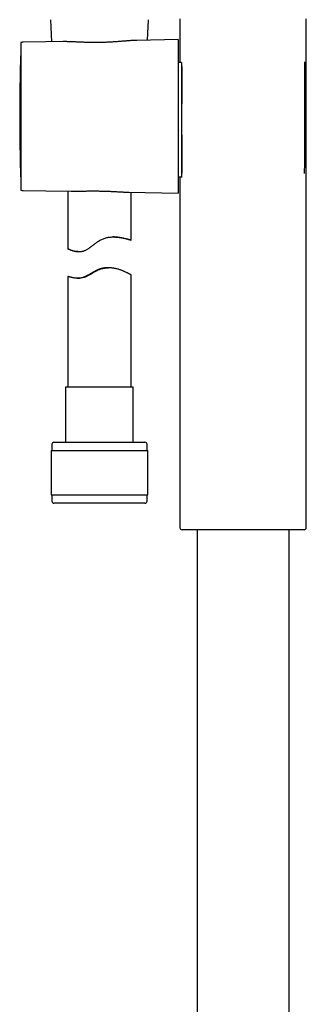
# Model space of a CAD drawing. Header units: millimetres. Extents: x 8 to 1128, y 12 to 2387.
# Tile 45 of 91: x 452 to 520, y 1877 to 2111. Entities that reach past the tile are written whole.
import ezdxf

# ---------------------------------------------------------------- set-up
doc = ezdxf.new("R2010")
doc.units = ezdxf.units.MM

msp = doc.modelspace()

# ---------------------------------------------------------------- linework, layer by layer
at = {"color": 7, "linetype": 'Continuous', "lineweight": 30}
for p, q in [((459.45, 2110.99), (459.67, 2105.72)), ((482.49, 2106.12), (482.7, 2110.99)), ((490.19, 2111.19), (490.19, 2100.78)), ((520.19, 1990.19), (520.19, 2111.19)), ((452.7, 2105.6), (452.43, 2105.6)), ((452.43, 2105.6), (452.43, 2070.42)), ((458.37, 2105.7), (452.92, 2105.65)), ((462.48, 2105.77), (458.37, 2105.7)), ((462.66, 2105.78), (462.48, 2105.77)), ((489.73, 2106.25), (479.93, 2106.08)), ((489.73, 2106.25), (489.73, 2069.77)), ((490.57, 2100.78), (489.73, 2100.79)), ((489.73, 2073.6), (490.57, 2073.61)), ((490.19, 2073.61), (490.19, 1990.19)), ((452.43, 2070.42), (452.7, 2070.41)), ((452.92, 2070.36), (458.37, 2070.32)), ((458.37, 2070.32), (464.33, 2070.21)), ((463.57, 2070.23), (463.57, 2056.53)), ((478.04, 2069.97), (489.73, 2069.77)), ((478.57, 2058.57), (478.57, 2069.96)), ((463.58, 2056.53), (463.58, 2056.53)), ((465.95, 2055.83), (466.19, 2055.83)), ((473.02, 2052), (472.93, 2052)), ((473.24, 2052), (473.16, 2052)), ((463.57, 2049.95), (463.57, 2023.64)), ((463.58, 2049.95), (463.58, 2049.95)), ((467.33, 2049.74), (467.32, 2049.74)), ((478.57, 2023.64), (478.57, 2050.31)), ((463.02, 2023.64), (463.02, 2010.51)), ((479.12, 2023.64), (463.02, 2023.64)), ((479.12, 2010.51), (479.12, 2023.64)), ((459.77, 2010.01), (459.77, 2008.51)), ((460.27, 2010.51), (481.87, 2010.51)), ((482.37, 2008.51), (482.37, 2010.01)), ((459.6, 2008.51), (459.6, 1998.01)), ((459.6, 2008.51), (482.55, 2008.51)), ((482.55, 1998.01), (482.55, 2008.51)), ((459.6, 1998.01), (482.55, 1998.01)), ((459.77, 1998.01), (459.77, 1996.51)), ((482.37, 1996.51), (482.37, 1998.01)), ((460.28, 1996.01), (460.27, 1996.01)), ((481.87, 1996.01), (460.28, 1996.01)), ((519.69, 1989.69), (490.69, 1989.69)), ((494.24, 1989.69), (494.24, 1746.28)), ((516.14, 1746.28), (516.14, 1989.69))]:
    msp.add_line(p, q, dxfattribs=at)
at = {"color": 7, "linetype": 'Continuous', "lineweight": 30, "flags": 128}
for points in [[(452.43, 2105.26), (452.43, 2105.25), (452.42, 2105.17)], [(452.42, 2070.85), (452.43, 2070.77), (452.43, 2070.75)]]:
    msp.add_lwpolyline(points, dxfattribs=at)
at = {"color": 7, "linetype": 'Continuous', "lineweight": 30}
for centre, radius, start, end in [((972.96, 2088.01), 520.81, 178.1116, 180), ((452.92, 2105.15), 0.5, 90.5, 116.2042), ((972.96, 2088.01), 520.81, 180, 181.8884), ((452.92, 2070.86), 0.5, 243.7958, 269.5), ((460.27, 2010.01), 0.5, 90, 180), ((481.87, 2010.01), 0.5, 0, 90), ((460.27, 1996.51), 0.5, 180, 270), ((481.87, 1996.51), 0.5, 270, 0), ((490.69, 1990.19), 0.5, 180, 270), ((519.69, 1990.19), 0.5, 270, 0)]:
    msp.add_arc(centre, radius, start, end, dxfattribs=at)
for points, knots in [([(479.93, 2106.08), (479.91, 2106.08), (479.78, 2106.08), (479.54, 2106.07), (479.2, 2106.05), (478.85, 2106.03), (478.49, 2106.01), (478.12, 2105.98), (477.73, 2105.95), (477.33, 2105.92), (476.91, 2105.89), (476.46, 2105.85), (476.01, 2105.81), (475.55, 2105.78), (475.08, 2105.74), (474.6, 2105.71), (474.11, 2105.67), (473.61, 2105.64), (473.11, 2105.62), (472.6, 2105.6), (472.08, 2105.58), (471.57, 2105.56), (471.04, 2105.55), (470.52, 2105.55), (470, 2105.55), (469.48, 2105.55), (468.97, 2105.56), (468.48, 2105.57), (467.98, 2105.58), (467.49, 2105.6), (467.01, 2105.62), (466.53, 2105.64), (466.05, 2105.66), (465.61, 2105.68), (465.19, 2105.7), (464.8, 2105.72), (464.42, 2105.74), (464.05, 2105.75), (463.69, 2105.76), (463.33, 2105.77), (462.99, 2105.78), (462.77, 2105.78), (462.66, 2105.78)], [0, 0, 0, 0, 0.005331, 0.028781, 0.052373, 0.075965, 0.099713, 0.123462, 0.147345, 0.171229, 0.197068, 0.222948, 0.248955, 0.275005, 0.301189, 0.327417, 0.353777, 0.380182, 0.407016, 0.433898, 0.460926, 0.488003, 0.515238, 0.542524, 0.569964, 0.597455, 0.623864, 0.650318, 0.67691, 0.703549, 0.730335, 0.757168, 0.784143, 0.811165, 0.834565, 0.857965, 0.881492, 0.905018, 0.928694, 0.95237, 0.976185, 1, 1, 1, 1]), ([(490.57, 2100.78), (490.57, 2100.77), (490.57, 2100.77), (490.58, 2100.7), (490.58, 2100.61), (490.59, 2100.49), (490.59, 2100.35), (490.59, 2100.2), (490.6, 2100), (490.6, 2099.75), (490.6, 2099.44), (490.6, 2099.13), (490.6, 2098.81), (490.6, 2098.49), (490.6, 2098.16), (490.6, 2097.77), (490.6, 2097.33), (490.6, 2096.81), (490.6, 2096.3), (490.6, 2095.82), (490.6, 2095.36), (490.6, 2094.89), (490.6, 2094.36), (490.6, 2093.76), (490.6, 2093.09), (490.6, 2092.45), (490.6, 2091.86), (490.6, 2091.31), (490.6, 2090.75), (490.59, 2090.13), (490.59, 2089.45), (490.59, 2088.7), (490.59, 2088.01), (490.59, 2087.37), (490.59, 2086.79), (490.59, 2086.21), (490.59, 2085.58), (490.59, 2084.89), (490.59, 2084.15), (490.6, 2083.47), (490.6, 2082.86), (490.6, 2082.32), (490.6, 2081.78), (490.6, 2081.2), (490.6, 2080.58), (490.6, 2079.93), (490.6, 2079.36), (490.6, 2078.84), (490.6, 2078.39), (490.6, 2077.96), (490.6, 2077.5), (490.6, 2077.02), (490.6, 2076.54), (490.6, 2076.12), (490.6, 2075.77), (490.6, 2075.46), (490.6, 2075.18), (490.6, 2074.89), (490.6, 2074.61), (490.6, 2074.35), (490.59, 2074.14), (490.59, 2073.98), (490.59, 2073.86), (490.58, 2073.76), (490.58, 2073.68), (490.57, 2073.62), (490.57, 2073.62), (490.57, 2073.61)], [0, 0, 0, 0, 0.0175975, 0.0352085, 0.052806, 0.0663858, 0.079978, 0.0935702, 0.10715, 0.1247475, 0.1423584, 0.1599559, 0.1735354, 0.1871274, 0.2007194, 0.214299, 0.2319005, 0.2495155, 0.267117, 0.2806995, 0.2942944, 0.3078892, 0.3214717, 0.3390824, 0.3567066, 0.3743173, 0.3879069, 0.4015089, 0.4151109, 0.4287005, 0.4463192, 0.4639514, 0.4815701, 0.495166, 0.5087744, 0.5223828, 0.5359787, 0.5536009, 0.5712367, 0.5888589, 0.6024578, 0.6160692, 0.6296806, 0.6432795, 0.6608999, 0.6785339, 0.6961544, 0.7097521, 0.7233623, 0.7369725, 0.7505703, 0.768184, 0.7858113, 0.8034251, 0.8170177, 0.8306229, 0.844228, 0.8578207, 0.8754251, 0.8930431, 0.9106475, 0.924233, 0.9378308, 0.9514287, 0.9650141, 0.9826114, 1, 1, 1, 1]), ([(490.57, 2100.78), (490.57, 2100.77), (490.57, 2100.77), (490.58, 2100.71), (490.58, 2100.63), (490.59, 2100.51), (490.59, 2100.36), (490.59, 2100.18), (490.6, 2099.98), (490.6, 2099.74), (490.6, 2099.47), (490.6, 2099.18), (490.6, 2098.85), (490.6, 2098.49), (490.6, 2098.11), (490.6, 2097.7), (490.6, 2097.27), (490.6, 2096.96), (490.6, 2096.8)], [0, 0, 0, 0, 0.0627461, 0.1259085, 0.1889585, 0.2519181, 0.3148043, 0.3765081, 0.4381611, 0.4997691, 0.5613362, 0.624121, 0.6868707, 0.7495904, 0.8122871, 0.8749713, 0.9376574, 1, 1, 1, 1]), ([(490.65, 2073.43), (490.65, 2073.53), (490.65, 2073.79), (490.65, 2074.21), (490.65, 2074.69), (490.65, 2075.2), (490.65, 2075.76), (490.65, 2076.38), (490.64, 2076.97), (490.64, 2077.51), (490.64, 2078), (490.64, 2078.54), (490.64, 2079.11), (490.63, 2079.77), (490.63, 2080.48), (490.63, 2081.25), (490.63, 2081.95), (490.63, 2082.6), (490.63, 2083.18), (490.62, 2083.79), (490.62, 2084.45), (490.62, 2085.18), (490.62, 2085.96), (490.62, 2086.78), (490.62, 2087.53), (490.62, 2088.21), (490.62, 2088.8), (490.62, 2089.43), (490.62, 2090.09), (490.62, 2090.78), (490.63, 2091.46), (490.63, 2092.08), (490.63, 2092.65), (490.63, 2093.17), (490.63, 2093.71), (490.63, 2094.25), (490.63, 2094.82), (490.64, 2095.41), (490.64, 2096.01), (490.64, 2096.6), (490.64, 2097.18), (490.64, 2097.75), (490.65, 2098.29), (490.65, 2098.82), (490.65, 2099.33), (490.65, 2099.81), (490.65, 2100.18), (490.65, 2100.39), (490.65, 2100.46)], [0, 0, 0, 0, 0.016504, 0.042787, 0.064991, 0.087194, 0.113424, 0.13967, 0.1659, 0.184924, 0.203953, 0.222977, 0.245197, 0.267417, 0.293665, 0.319929, 0.346177, 0.365215, 0.384259, 0.403297, 0.425533, 0.447769, 0.474034, 0.500315, 0.52658, 0.54563, 0.564687, 0.583738, 0.605988, 0.628239, 0.650643, 0.673047, 0.690073, 0.707099, 0.726161, 0.745228, 0.76429, 0.786487, 0.808685, 0.831098, 0.853511, 0.876245, 0.89898, 0.921942, 0.944904, 0.967164, 0.989425, 1, 1, 1, 1]), ([(519.74, 2100.94), (519.74, 2100.85), (519.74, 2100.6), (519.74, 2100.15), (519.74, 2099.61), (519.74, 2099.05), (519.74, 2098.48), (519.74, 2097.92), (519.75, 2097.36), (519.75, 2096.83), (519.75, 2096.33), (519.75, 2095.8), (519.75, 2095.17), (519.75, 2094.44), (519.76, 2093.73), (519.76, 2093.03), (519.76, 2092.36), (519.76, 2091.73), (519.76, 2091.15), (519.76, 2090.58), (519.76, 2089.98), (519.76, 2089.36), (519.76, 2088.78), (519.76, 2088.15), (519.76, 2087.49), (519.76, 2086.77), (519.76, 2086.12), (519.76, 2085.52), (519.76, 2084.94), (519.76, 2084.33), (519.76, 2083.72), (519.75, 2083.15), (519.75, 2082.54), (519.75, 2081.9), (519.75, 2081.23), (519.75, 2080.62), (519.74, 2080.08), (519.74, 2079.6), (519.74, 2079.13), (519.74, 2078.66), (519.74, 2078.18), (519.73, 2077.69), (519.73, 2077.17), (519.73, 2076.64), (519.73, 2076.09), (519.73, 2075.56), (519.72, 2075.06), (519.72, 2074.68), (519.72, 2074.49), (519.72, 2074.44)], [0, 0, 0, 0, 0.0161262, 0.0431608, 0.069856, 0.096567, 0.1232618, 0.1465015, 0.1697517, 0.1929916, 0.2106121, 0.2282326, 0.2549467, 0.2816765, 0.3083903, 0.331646, 0.3549123, 0.3781682, 0.3958018, 0.4134353, 0.4362566, 0.4553895, 0.474528, 0.4936608, 0.5169335, 0.5402168, 0.5634895, 0.5811371, 0.5987847, 0.6216214, 0.6407671, 0.6599185, 0.6790641, 0.702351, 0.7256482, 0.7489348, 0.7665934, 0.784252, 0.8013399, 0.8184279, 0.8375838, 0.8567454, 0.8759012, 0.899254, 0.9226066, 0.9461931, 0.9697795, 0.9926237, 1, 1, 1, 1]), ([(490.6, 2077.6), (490.6, 2077.6), (490.6, 2077.44), (490.6, 2077.13), (490.6, 2076.69), (490.6, 2076.28), (490.6, 2075.9), (490.6, 2075.54), (490.6, 2075.22), (490.6, 2074.92), (490.6, 2074.66), (490.6, 2074.42), (490.59, 2074.21), (490.59, 2074.03), (490.59, 2073.88), (490.58, 2073.76), (490.58, 2073.68), (490.57, 2073.63), (490.57, 2073.61), (490.57, 2073.61), (490.57, 2073.61)], [0, 0, 0, 0, 0.0000067, 0.0631553, 0.1261775, 0.1891003, 0.2519444, 0.3147248, 0.3763328, 0.4378965, 0.4994205, 0.5609077, 0.6236139, 0.6862871, 0.7489314, 0.8115532, 0.8741624, 0.936773, 0.9994044, 1, 1, 1, 1]), ([(464.33, 2070.21), (464.35, 2070.21), (464.47, 2070.21), (464.72, 2070.21), (465.08, 2070.21), (465.45, 2070.21), (465.82, 2070.21), (466.21, 2070.22), (466.62, 2070.23), (467.04, 2070.23), (467.46, 2070.24), (467.9, 2070.25), (468.34, 2070.26), (468.79, 2070.26), (469.25, 2070.26), (469.7, 2070.27), (470.16, 2070.26), (470.62, 2070.26), (471.08, 2070.25), (471.55, 2070.25), (472.01, 2070.23), (472.48, 2070.22), (472.94, 2070.2), (473.4, 2070.19), (473.85, 2070.17), (474.29, 2070.14), (474.72, 2070.12), (475.15, 2070.1), (475.58, 2070.08), (476, 2070.05), (476.41, 2070.03), (476.82, 2070.01), (477.21, 2070), (477.59, 2069.98), (477.87, 2069.98), (478.02, 2069.97), (478.04, 2069.97)], [0, 0, 0, 0, 0.0037108, 0.0328917, 0.0622813, 0.091671, 0.1212466, 0.1508222, 0.1815529, 0.2122836, 0.2432251, 0.2741666, 0.3053522, 0.3365377, 0.3679468, 0.3993559, 0.4303872, 0.4614184, 0.4926728, 0.5239271, 0.5554385, 0.58695, 0.618694, 0.6504379, 0.6811949, 0.7119518, 0.742921, 0.7738902, 0.8051022, 0.8363142, 0.8677466, 0.8991788, 0.9303361, 0.9614934, 0.9928759, 1, 1, 1, 1]), ([(463.58, 2056.53), (463.58, 2056.53), (463.59, 2056.53), (463.63, 2056.51), (463.69, 2056.48), (463.78, 2056.44), (463.88, 2056.39), (464.01, 2056.34), (464.15, 2056.28), (464.32, 2056.21), (464.5, 2056.15), (464.7, 2056.08), (464.92, 2056.01), (465.16, 2055.95), (465.44, 2055.89), (465.74, 2055.85), (466.07, 2055.83), (466.39, 2055.83), (466.68, 2055.86), (466.96, 2055.91), (467.25, 2055.98), (467.53, 2056.07), (467.81, 2056.2), (468.09, 2056.35), (468.37, 2056.51), (468.65, 2056.7), (468.95, 2056.92), (469.27, 2057.15), (469.58, 2057.39), (469.89, 2057.64), (470.21, 2057.88), (470.54, 2058.12), (470.87, 2058.35), (471.23, 2058.56), (471.61, 2058.76), (472.01, 2058.92), (472.42, 2059.06), (472.83, 2059.17), (473.25, 2059.24), (473.65, 2059.29), (474.06, 2059.32), (474.44, 2059.33), (474.79, 2059.32), (475.12, 2059.3), (475.44, 2059.27), (475.74, 2059.23), (476.04, 2059.19), (476.32, 2059.14), (476.59, 2059.09), (476.84, 2059.03), (477.08, 2058.98), (477.31, 2058.93), (477.52, 2058.87), (477.71, 2058.82), (477.9, 2058.77), (478.06, 2058.73), (478.21, 2058.68), (478.33, 2058.65), (478.43, 2058.62), (478.5, 2058.59), (478.55, 2058.58), (478.57, 2058.57), (478.58, 2058.56), (478.56, 2058.57), (478.51, 2058.58), (478.45, 2058.59), (478.36, 2058.62), (478.25, 2058.64), (478.12, 2058.68), (477.98, 2058.72), (477.81, 2058.76), (477.62, 2058.81), (477.41, 2058.86), (477.18, 2058.91), (476.94, 2058.97), (476.67, 2059.03), (476.39, 2059.08), (476.09, 2059.14), (475.77, 2059.19), (475.43, 2059.24), (475.07, 2059.28), (474.7, 2059.31), (474.45, 2059.32), (474.32, 2059.32)], [0, 0, 0, 0, 0.012183, 0.02441, 0.036719, 0.049072, 0.061487, 0.073943, 0.086098, 0.098289, 0.110544, 0.122833, 0.13517, 0.147543, 0.161104, 0.174728, 0.188425, 0.20222, 0.212469, 0.222781, 0.233166, 0.243638, 0.253878, 0.264189, 0.274554, 0.284961, 0.297112, 0.309292, 0.321523, 0.333768, 0.346071, 0.358392, 0.370774, 0.383203, 0.396297, 0.409499, 0.422811, 0.436239, 0.449311, 0.462477, 0.475728, 0.489058, 0.50068, 0.512344, 0.524078, 0.535848, 0.547669, 0.559522, 0.571343, 0.583195, 0.595108, 0.607052, 0.619041, 0.631061, 0.643978, 0.656936, 0.669976, 0.683061, 0.69621, 0.709406, 0.721909, 0.734453, 0.747075, 0.759739, 0.772465, 0.785234, 0.797448, 0.8097, 0.822023, 0.834384, 0.846798, 0.85925, 0.871721, 0.88423, 0.896809, 0.909426, 0.922095, 0.934803, 0.947723, 0.960686, 0.973736, 0.986836, 1, 1, 1, 1]), ([(474.82, 2059.31), (474.82, 2059.31), (474.82, 2059.31), (474.78, 2059.31), (474.72, 2059.31), (474.63, 2059.32), (474.52, 2059.32), (474.41, 2059.32), (474.32, 2059.32), (474.29, 2059.32)], [0, 0, 0, 0, 0.133963, 0.289735, 0.447184, 0.606927, 0.761638, 0.917431, 1, 1, 1, 1]), ([(474.37, 2059.32), (474.41, 2059.32), (474.5, 2059.32), (474.6, 2059.32), (474.7, 2059.31), (474.77, 2059.31), (474.81, 2059.31), (474.82, 2059.31), (474.82, 2059.31)], [0, 0, 0, 0, 0.136794, 0.305937, 0.477011, 0.649272, 0.823375, 1, 1, 1, 1]), ([(465.95, 2055.83), (465.89, 2055.83), (465.74, 2055.83), (465.51, 2055.85), (465.28, 2055.89), (465.05, 2055.93), (464.85, 2055.98), (464.65, 2056.04), (464.45, 2056.11), (464.26, 2056.18), (464.08, 2056.26), (463.93, 2056.33), (463.8, 2056.39), (463.71, 2056.44), (463.64, 2056.48), (463.6, 2056.51), (463.58, 2056.52), (463.58, 2056.52)], [0, 0, 0, 0, 0.04351, 0.104367, 0.165355, 0.226539, 0.288059, 0.349736, 0.411825, 0.492403, 0.57075, 0.649393, 0.724186, 0.799266, 0.865946, 0.932856, 1, 1, 1, 1]), ([(478.57, 2050.31), (478.57, 2050.31), (478.58, 2050.31), (478.56, 2050.32), (478.52, 2050.35), (478.45, 2050.39), (478.35, 2050.44), (478.23, 2050.51), (478.08, 2050.59), (477.9, 2050.68), (477.7, 2050.78), (477.49, 2050.88), (477.26, 2050.99), (477.02, 2051.09), (476.77, 2051.2), (476.5, 2051.31), (476.21, 2051.42), (475.9, 2051.52), (475.58, 2051.63), (475.23, 2051.73), (474.87, 2051.81), (474.5, 2051.89), (474.13, 2051.94), (473.75, 2051.98), (473.37, 2052), (472.98, 2052), (472.59, 2051.97), (472.19, 2051.91), (471.79, 2051.82), (471.4, 2051.71), (471.02, 2051.56), (470.66, 2051.39), (470.31, 2051.21), (469.99, 2051.03), (469.67, 2050.85), (469.35, 2050.66), (469.03, 2050.47), (468.71, 2050.29), (468.39, 2050.12), (468.05, 2049.96), (467.7, 2049.81), (467.33, 2049.69), (466.96, 2049.6), (466.6, 2049.54), (466.26, 2049.51), (465.93, 2049.5), (465.62, 2049.52), (465.34, 2049.54), (465.07, 2049.58), (464.83, 2049.62), (464.61, 2049.66), (464.41, 2049.71), (464.23, 2049.76), (464.06, 2049.8), (463.92, 2049.84), (463.81, 2049.88), (463.71, 2049.91), (463.64, 2049.93), (463.59, 2049.94), (463.58, 2049.95), (463.58, 2049.95)], [0, 0, 0, 0, 0.000036, 0.019736, 0.039536, 0.058188, 0.076921, 0.094952, 0.114685, 0.134505, 0.153154, 0.171871, 0.189869, 0.207072, 0.224368, 0.241711, 0.259144, 0.276625, 0.294153, 0.312603, 0.331122, 0.348365, 0.365679, 0.382393, 0.39911, 0.415926, 0.432862, 0.449926, 0.466669, 0.48355, 0.500578, 0.517721, 0.533201, 0.548745, 0.564316, 0.579978, 0.595663, 0.611445, 0.627266, 0.643169, 0.661148, 0.679271, 0.697574, 0.716039, 0.733966, 0.752004, 0.770144, 0.788368, 0.805579, 0.822897, 0.84027, 0.857745, 0.875275, 0.892858, 0.910486, 0.928227, 0.94603, 0.963952, 0.981941, 1, 1, 1, 1]), ([(465.82, 2049.51), (465.89, 2049.51), (466.01, 2049.51), (466.2, 2049.53), (466.43, 2049.55), (466.71, 2049.6), (467.05, 2049.69), (467.39, 2049.8), (467.73, 2049.95), (468.08, 2050.12), (468.42, 2050.3), (468.77, 2050.5), (469.12, 2050.71), (469.47, 2050.92), (469.83, 2051.12), (470.2, 2051.33), (470.59, 2051.51), (470.99, 2051.68), (471.41, 2051.81), (471.84, 2051.91), (472.26, 2051.97), (472.63, 2052), (472.85, 2052), (472.93, 2051.99)], [0, 0, 0, 0, 0.033045, 0.062923, 0.092801, 0.142585, 0.192734, 0.243321, 0.294313, 0.344527, 0.395096, 0.445827, 0.49679, 0.547849, 0.598982, 0.65142, 0.704046, 0.756994, 0.810397, 0.863078, 0.91625, 0.969929, 1, 1, 1, 1]), ([(467.32, 2049.74), (467.33, 2049.74), (467.34, 2049.74), (467.39, 2049.75), (467.45, 2049.77), (467.54, 2049.8), (467.66, 2049.84), (467.79, 2049.9), (467.93, 2049.96), (468.08, 2050.02), (468.25, 2050.11), (468.44, 2050.2), (468.64, 2050.31), (468.87, 2050.44), (469.14, 2050.59), (469.43, 2050.76), (469.75, 2050.94), (470.05, 2051.12), (470.35, 2051.28), (470.64, 2051.42), (470.94, 2051.56), (471.23, 2051.67), (471.51, 2051.76), (471.76, 2051.83), (472.02, 2051.89), (472.28, 2051.94), (472.53, 2051.97), (472.77, 2051.99), (472.98, 2052), (473.11, 2052), (473.16, 2052)], [0, 0, 0, 0, 0.043267, 0.078292, 0.109177, 0.140233, 0.183513, 0.218571, 0.249501, 0.28061, 0.314739, 0.349094, 0.383693, 0.418494, 0.463069, 0.507983, 0.553858, 0.600036, 0.638311, 0.677018, 0.715965, 0.75546, 0.787137, 0.819033, 0.851189, 0.883584, 0.915249, 0.947133, 0.979257, 1, 1, 1, 1]), ([(473.11, 2052), (473.1, 2052), (473, 2052), (472.81, 2052), (472.53, 2051.98), (472.24, 2051.95), (471.95, 2051.91), (471.67, 2051.85), (471.4, 2051.78), (471.14, 2051.7), (470.85, 2051.59), (470.55, 2051.46), (470.24, 2051.3), (469.94, 2051.14), (469.64, 2050.97), (469.35, 2050.8), (469.07, 2050.63), (468.8, 2050.47), (468.55, 2050.32), (468.33, 2050.2), (468.13, 2050.1), (467.97, 2050.01), (467.82, 2049.94), (467.68, 2049.88), (467.56, 2049.83), (467.47, 2049.79), (467.41, 2049.77), (467.36, 2049.75), (467.34, 2049.74), (467.33, 2049.74), (467.33, 2049.74)], [0, 0, 0, 0, 0.005301, 0.04191, 0.078817, 0.116212, 0.154295, 0.18742, 0.2208, 0.254466, 0.288382, 0.330094, 0.372438, 0.415062, 0.458236, 0.501361, 0.544737, 0.58897, 0.633543, 0.672607, 0.711972, 0.744907, 0.778047, 0.817143, 0.856594, 0.889628, 0.92287, 0.948482, 0.974188, 1, 1, 1, 1])]:
    msp.add_open_spline(points, degree=3, knots=knots, dxfattribs=at)

doc.saveas('drawing.dxf')
